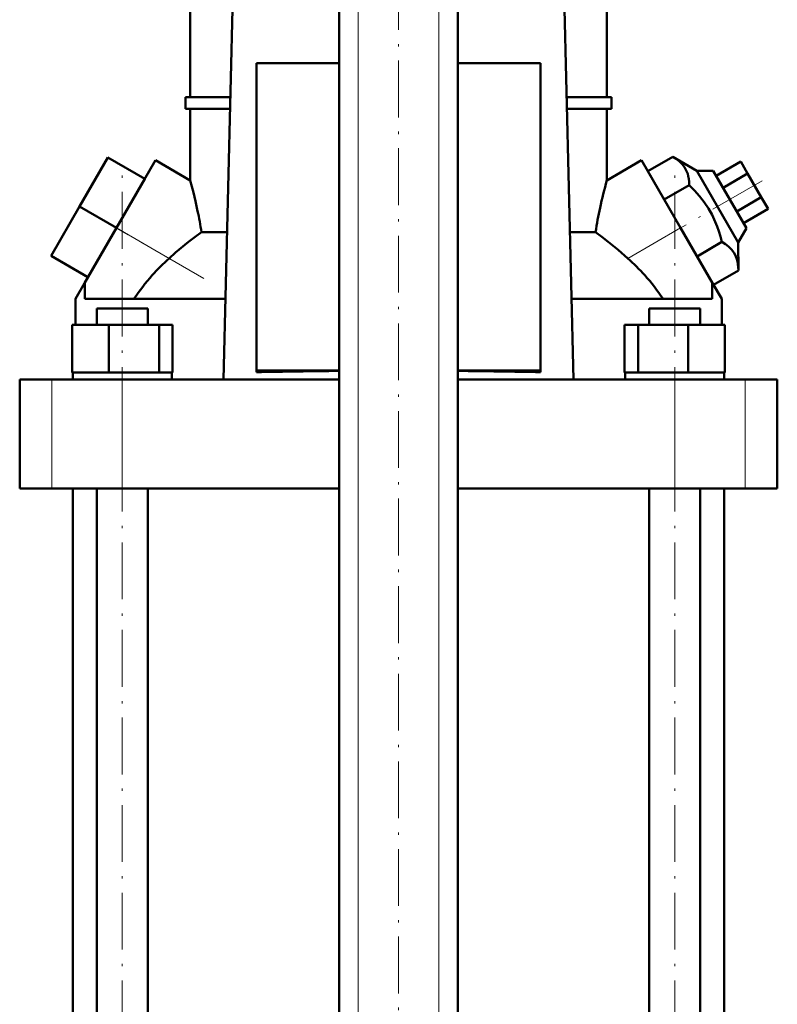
# Model space of a CAD drawing. Extents: x -1351 to 1763, y -1300 to 601.
# Tile 6 of 91: x -1148 to -988, y 35 to 243. Entities that reach past the tile are written whole.
import ezdxf

# ---------------------------------------------------------------- set-up
doc = ezdxf.new("R2010")
doc.units = 0
doc.linetypes.add('DASHDOT', pattern=[18.5, 12, -3, 0.5, -3])

msp = doc.modelspace()

# ---------------------------------------------------------------- linework, layer by layer
at = {"color": 7, "linetype": 'DASHDOT', "lineweight": 18}
for p, q in [((-1076.13, -336.54), (-1076.13, 354.36)), ((-1059.13, -336.54), (-1059.13, 354.36)), ((-1067.63, -166.03), (-1067.63, 314.8)), ((-1125.97, -156.77), (-1125.97, 212.95)), ((-1009.3, -156.77), (-1009.3, 212.95)), ((-990.85, 209.07), (-1009.54, 198.28)), ((-1108.71, 188.45), (-1135.65, 204.01))]:
    msp.add_line(p, q, dxfattribs=at)
at = {"color": 7, "lineweight": 50}
for p, q in [((-1080.13, -278.96), (-1080.13, 296.79)), ((-1055.13, -278.96), (-1055.13, 296.79)), ((-1111.63, 226.79), (-1111.63, 290.54)), ((-1023.63, 226.79), (-1023.63, 290.54)), ((-1101.94, 274.73), (-1104.59, 167.14)), ((-1030.68, 167.14), (-1033.32, 274.72)), ((-1080.13, 233.91), (-1097.63, 233.91)), ((-1097.63, 233.91), (-1097.63, 169)), ((-1037.63, 233.91), (-1055.13, 233.91)), ((-1037.63, 169), (-1037.63, 233.91)), ((-1112.63, 226.79), (-1103.12, 226.79)), ((-1112.63, 224.29), (-1112.63, 226.79)), ((-1032.14, 226.79), (-1022.63, 226.79)), ((-1022.63, 224.29), (-1022.63, 226.79)), ((-1103.18, 224.29), (-1112.63, 224.29)), ((-1111.63, 209.19), (-1111.63, 224.29)), ((-1022.63, 224.29), (-1032.08, 224.29)), ((-1023.63, 209.19), (-1023.63, 224.29)), ((-1129.01, 214.03), (-1135.01, 203.64)), ((-1121.21, 209.53), (-1129.01, 214.03)), ((-1118.96, 213.43), (-1127.21, 199.14)), ((-1111.63, 209.19), (-1118.96, 213.43)), ((-1023.63, 209.19), (-1016.3, 213.43)), ((-1008.05, 199.14), (-1016.3, 213.43)), ((-1014.98, 211.14), (-1009.71, 214.18)), ((-1009.71, 214.18), (-1004.62, 211.2)), ((-1000.54, 210.14), (-995.35, 213.14)), ((-993.9, 210.64), (-995.35, 213.14)), ((-1011.51, 205.14), (-1014.98, 211.14)), ((-1004.62, 211.2), (-1001.16, 211.2)), ((-1004.62, 211.2), (-995.89, 196.08)), ((-994.16, 199.08), (-1001.16, 211.2)), ((-999.1, 207.64), (-993.9, 210.64)), ((-991.02, 205.64), (-993.9, 210.64)), ((-1121.21, 209.53), (-1127.21, 199.14)), ((-1011.51, 205.14), (-1006.25, 208.18)), ((-996.21, 202.64), (-991.02, 205.64)), ((-989.57, 203.14), (-991.02, 205.64)), ((-1135.01, 203.64), (-1141.01, 193.25)), ((-1127.21, 199.14), (-1135.01, 203.64)), ((-994.77, 200.14), (-989.57, 203.14)), ((-1133.96, 187.45), (-1127.21, 199.14)), ((-1109.24, 198.26), (-1103.82, 198.26)), ((-1031.44, 198.26), (-1026.02, 198.26)), ((-1001.3, 187.45), (-1008.05, 199.14)), ((-994.16, 199.08), (-995.89, 196.08)), ((-1004.58, 193.14), (-999.32, 196.18)), ((-995.89, 196.08), (-995.85, 190.18)), ((-1133.21, 188.75), (-1141.01, 193.25)), ((-1001.12, 187.14), (-995.85, 190.18)), ((-1135.88, 184.13), (-1133.96, 187.45)), ((-1133.86, 187.39), (-1133.96, 187.45)), ((-1133.86, 184.14), (-1133.86, 187.39)), ((-1001.3, 187.45), (-1001.41, 187.39)), ((-1001.41, 184.14), (-1001.41, 187.39)), ((-1001.3, 187.45), (-999.38, 184.13)), ((-1135.88, 178.64), (-1135.88, 184.13)), ((-1104.17, 184.14), (-1133.86, 184.14)), ((-1001.41, 184.14), (-1031.09, 184.14)), ((-999.38, 178.64), (-999.38, 184.13)), ((-1131.35, 182.14), (-1129.77, 182.14)), ((-1131.35, 178.64), (-1131.35, 182.14)), ((-1129.77, 182.14), (-1120.59, 182.14)), ((-1120.59, 178.64), (-1120.59, 182.14)), ((-1014.68, 182.14), (-1005.49, 182.14)), ((-1014.68, 178.64), (-1014.68, 182.14)), ((-1005.49, 182.14), (-1003.92, 182.14)), ((-1003.92, 178.64), (-1003.92, 182.14)), ((-1136.56, 178.64), (-1128.81, 178.64)), ((-1136.56, 168.64), (-1136.56, 178.64)), ((-1128.81, 168.64), (-1128.81, 178.64)), ((-1128.81, 178.64), (-1118.21, 178.64)), ((-1118.21, 168.64), (-1118.21, 178.64)), ((-1118.21, 178.64), (-1115.37, 178.64)), ((-1115.37, 168.64), (-1115.37, 178.64)), ((-1019.89, 178.64), (-1017.05, 178.64)), ((-1019.89, 168.64), (-1019.89, 178.64)), ((-1017.05, 168.64), (-1017.05, 178.64)), ((-1017.05, 178.64), (-1006.46, 178.64)), ((-1006.46, 168.64), (-1006.46, 178.64)), ((-1006.46, 178.64), (-998.7, 178.64)), ((-998.7, 168.64), (-998.7, 178.64)), ((-998.7, 168.64), (-998.7, 178.64)), ((-1136.56, 168.64), (-1135.76, 168.64)), ((-1136.42, 168.64), (-1136.27, 168.64)), ((-1136.42, 168.64), (-1136.42, 167.14)), ((-1135.76, 168.64), (-1129.61, 168.64)), ((-1129.61, 168.64), (-1128.81, 168.64)), ((-1128.81, 168.64), (-1127.71, 168.64)), ((-1127.71, 168.64), (-1125.97, 168.64)), ((-1125.97, 168.64), (-1119.3, 168.64)), ((-1119.3, 168.64), (-1118.21, 168.64)), ((-1118.21, 168.64), (-1117.92, 168.64)), ((-1117.92, 168.64), (-1115.52, 168.64)), ((-1115.52, 168.64), (-1115.37, 168.64)), ((-1115.52, 168.64), (-1115.52, 167.14)), ((-1097.63, 169), (-1080.13, 169)), ((-1097.63, 168.68), (-1097.63, 169)), ((-1055.13, 169), (-1037.63, 169)), ((-1037.63, 168.68), (-1037.63, 169)), ((-1019.89, 168.64), (-1019.75, 168.64)), ((-1019.75, 168.64), (-1017.34, 168.64)), ((-1019.75, 168.64), (-1019.75, 167.14)), ((-1017.34, 168.64), (-1017.05, 168.64)), ((-1017.05, 168.64), (-1015.96, 168.64)), ((-1015.96, 168.64), (-1009.3, 168.64)), ((-1009.3, 168.64), (-1007.55, 168.64)), ((-1007.55, 168.64), (-1006.46, 168.64)), ((-1006.46, 168.64), (-1005.66, 168.64)), ((-1005.66, 168.64), (-999.5, 168.64)), ((-999.5, 168.64), (-998.7, 168.64)), ((-998.99, 168.64), (-998.85, 168.64)), ((-998.85, 168.64), (-998.85, 167.14)), ((-998.85, 168.64), (-998.85, 167.14)), ((-1147.63, 167.14), (-1140.84, 167.14)), ((-1147.63, 144.14), (-1147.63, 167.14)), ((-1140.84, 167.14), (-1125.97, 167.14)), ((-1125.97, 167.14), (-1080.13, 167.14)), ((-1055.13, 167.14), (-1009.29, 167.14)), ((-1009.29, 167.14), (-994.42, 167.14)), ((-994.42, 167.14), (-987.63, 167.14)), ((-987.63, 144.14), (-987.63, 167.14)), ((-1140.84, 144.14), (-1147.63, 144.14)), ((-1125.97, 144.14), (-1140.84, 144.14)), ((-1136.38, -125.96), (-1136.38, 144.14)), ((-1131.35, -125.96), (-1131.35, 144.14)), ((-1080.13, 144.14), (-1125.97, 144.14)), ((-1120.59, -125.96), (-1120.59, 144.14)), ((-1009.29, 144.14), (-1055.13, 144.14)), ((-1014.68, -125.96), (-1014.68, 144.14)), ((-994.42, 144.14), (-1009.29, 144.14)), ((-1003.92, -125.96), (-1003.92, 144.14)), ((-998.88, 144.14), (-998.88, -125.96)), ((-987.63, 144.14), (-994.42, 144.14))]:
    msp.add_line(p, q, dxfattribs=at)
at = {"color": 7, "lineweight": 18}
for p, q in [((-1076.13, -278.96), (-1076.13, 296.79)), ((-1059.13, -278.96), (-1059.13, 296.79)), ((-1127.21, 199.14), (-1116.08, 192.71)), ((-1019.18, 192.71), (-1008.05, 199.14)), ((-1140.84, 144.14), (-1140.84, 167.14)), ((-1125.97, 144.14), (-1125.97, 167.14)), ((-1009.29, 144.14), (-1009.29, 167.14)), ((-994.42, 144.14), (-994.42, 167.14))]:
    msp.add_line(p, q, dxfattribs=at)
at = {"color": 7, "lineweight": 50}
for points in [[(-1006.25, 208.18), (-1006.27, 208.86), (-1006.34, 209.51), (-1006.43, 210.04), (-1006.56, 210.54), (-1006.85, 211.29), (-1007.23, 211.98), (-1007.72, 212.61), (-1008.31, 213.19), (-1008.96, 213.7), (-1009.71, 214.18)], [(-1111.63, 209.19), (-1110.95, 206.59), (-1110.51, 204.76), (-1110.06, 202.7)], [(-999.32, 196.18), (-999.63, 197.33), (-999.97, 198.43), (-1000.33, 199.46), (-1000.73, 200.44), (-1001.41, 201.88), (-1002.19, 203.25), (-1003.07, 204.57), (-1004.07, 205.85), (-1005.1, 207.02), (-1006.25, 208.18)], [(-1109.24, 198.26), (-1110.6, 197.26), (-1111.96, 196.2), (-1114.7, 193.93), (-1116.08, 192.71)], [(-1019.18, 192.71), (-1021.24, 194.51), (-1023.32, 196.22), (-1024.68, 197.27), (-1026.02, 198.26)], [(-995.85, 190.18), (-995.88, 190.86), (-995.94, 191.51), (-996.04, 192.04), (-996.17, 192.54), (-996.45, 193.29), (-996.84, 193.98), (-997.32, 194.61), (-997.92, 195.19), (-998.57, 195.7), (-999.32, 196.18)]]:
    msp.add_lwpolyline(points, dxfattribs=at)
for centre, radius, start, end in [((-912.82, 178.82), 114.9, 164.6726, 167.6521), ((-1194.88, 184.85), 86.69, 8.9037, 11.8878), ((-937.87, 184.39), 89.23, 167.704, 171.0553), ((-1086.05, 159.22), 44.98, 131.8857, 138.313), ((-1049.22, 159.22), 44.98, 41.687, 48.1143), ((-1086.36, 159.5), 44.57, 138.3119, 146.4344), ((-1048.9, 159.5), 44.57, 33.5656, 41.6881), ((-1069.17, -1168.02), 1337, 90.46981, 91.21985), ((-1066.09, -1168), 1336.98, 88.78016, 89.5302)]:
    msp.add_arc(centre, radius, start, end, dxfattribs=at)

doc.saveas('drawing.dxf')
